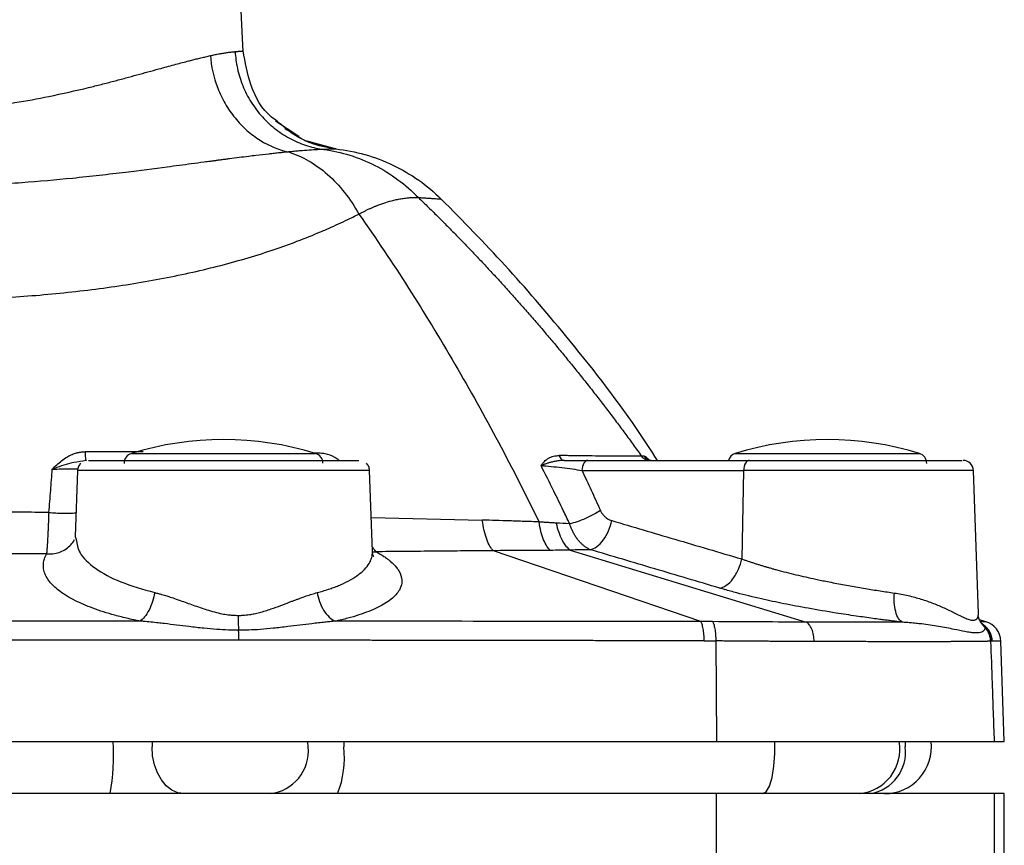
# Model space of a CAD drawing. Header units: millimetres. Extents: x 400 to 1688, y 100 to 1259.
# Tile 58 of 59: x 1569 to 1664, y 708 to 787. Entities that reach past the tile are written whole.
import ezdxf

# ---------------------------------------------------------------- set-up
doc = ezdxf.new("R2010")
doc.units = ezdxf.units.MM

msp = doc.modelspace()

# ---------------------------------------------------------------- linework, layer by layer
at = {"color": 7, "linetype": 'Continuous', "lineweight": 25}
for p, q in [((1590.773, 784.27), (1588.374, 830.053)), ((1596.11, 776.144), (1593.876, 777.637)), ((1595.106, 776.7), (1594.758, 776.893)), ((1599.739, 774.945), (1596.915, 775.698)), ((1575.689, 745.053), (1575.354, 744.991)), ((1621.496, 745.051), (1621.561, 745.061)), ((1623.877, 745.053), (1639.398, 745.053)), ((1574.84, 744.09), (1574.619, 737.751)), ((1603.179, 736.308), (1602.907, 744.09)), ((1623.304, 744.088), (1638.824, 744.088)), ((1638.824, 744.088), (1638.654, 735.589)), ((1661.388, 730.342), (1660.908, 744.088)), ((1574.619, 737.751), (1574.71, 737.446)), ((1634.712, 729.574), (1614.793, 736.381)), ((1622.175, 736.444), (1644.849, 729.525)), ((1661.388, 730.338), (1661.388, 730.342)), ((1662.085, 729.562), (1661.498, 729.729)), ((1635.043, 727.724), (1636.156, 727.717)), ((1636.156, 727.717), (1636.235, 718.053)), ((1663.874, 718.053), (1663.537, 727.71)), ((1481.512, 718.053), (1636.235, 718.053)), ((1636.235, 718.053), (1662.896, 718.053)), ((1662.896, 718.053), (1663.874, 718.053)), ((1636.235, 713.053), (1481.512, 713.053)), ((1636.235, 706.324), (1636.235, 713.053)), ((1662.896, 713.053), (1636.235, 713.053)), ((1662.896, 713.053), (1662.896, 706.203)), ((1663.874, 713.053), (1662.896, 713.053)), ((1663.874, 706.253), (1663.874, 713.053))]:
    msp.add_line(p, q, dxfattribs=at)
at = {"color": 8, "linetype": 'Continuous', "lineweight": 25}
for p, q in [((1580.029, 745.72), (1597.719, 745.72)), ((1597.965, 745.756), (1597.425, 745.76)), ((1638.029, 745.72), (1655.719, 745.72)), ((1574.114, 744.242), (1574.874, 744.232)), ((1603.065, 739.578), (1613.732, 739.315)), ((1603.188, 736.288), (1603.552, 736.283)), ((1662.085, 729.562), (1661.533, 729.556)), ((1661.657, 729.429), (1661.999, 729.013)), ((1661.983, 729.062), (1661.659, 729.436)), ((1661.695, 729.414), (1661.852, 729.277)), ((1661.713, 729.373), (1661.983, 729.062)), ((1582.022, 718.053), (1582.003, 717.553)), ((1597.007, 717.553), (1596.984, 718.053)), ((1600.416, 718.053), (1600.42, 717.553)), ((1654.345, 718.053), (1654.366, 717.553))]:
    msp.add_line(p, q, dxfattribs=at)
at = {"color": 8, "linetype": 'Continuous', "lineweight": 25, "flags": 128}
for points in [[(1581.152, 745.862), (1579.295, 745.871), (1575.598, 745.884), (1575.577, 745.884), (1575.571, 745.884), (1575.57, 745.884), (1575.569, 745.884), (1575.569, 745.884), (1575.569, 745.884), (1575.569, 745.884)], [(1660.908, 744.088), (1660.823, 744.088), (1660.401, 744.088), (1659.637, 744.088), (1658.55, 744.088), (1657.166, 744.088), (1655.522, 744.088), (1653.659, 744.088), (1651.624, 744.088), (1649.468, 744.088), (1647.247, 744.088), (1645.016, 744.088), (1642.832, 744.088), (1640.751, 744.088), (1638.824, 744.088)], [(1640.672, 713.053), (1641.004, 713.235), (1641.308, 713.768), (1641.561, 714.606), (1641.742, 715.684), (1641.836, 716.913), (1641.841, 718.053)]]:
    msp.add_lwpolyline(points, dxfattribs=at)
at = {"color": 7, "linetype": 'Continuous', "lineweight": 25, "flags": 128}
for points in [[(1639.398, 745.053), (1639.288, 745.035), (1639.183, 744.98), (1639.085, 744.892), (1638.999, 744.772), (1638.928, 744.627), (1638.874, 744.46), (1638.839, 744.278), (1638.824, 744.088)], [(1585.095, 713.053), (1584.491, 713.14), (1583.911, 713.396), (1583.377, 713.812), (1582.908, 714.371), (1582.524, 715.053), (1582.238, 715.831), (1582.062, 716.675), (1582.003, 717.553)]]:
    msp.add_lwpolyline(points, dxfattribs=at)
at = {"color": 7, "linetype": 'Continuous', "lineweight": 25}
for centre, radius, start, end in [((1588.874, 717.053), 30, 72.8528, 107.1472), ((1646.874, 717.053), 30, 72.8528, 107.1472), ((1580.324, 744.764), 1, 107.1472, 180), ((1597.424, 744.764), 1, 1.82673, 72.8528), ((1638.324, 744.764), 1, 107.1472, 163.19972), ((1655.424, 744.764), 1, 0, 72.8528), ((1659.908, 744.053), 1, 2, 90), ((1661.538, 727.639), 2, 2, 74.11214), ((1660.591, 727.623), 2.002, 1.991, 45.93968), ((1652.374, 717.553), 4.5, 270, 6.37937), ((1592.879, 717.172), 4.146, 276.48478, 5.27043), ((1591.38, 716.447), 9.106, 338.11588, 6.97424), ((1650.335, 717.06), 4.06, 279.33859, 6.98253)]:
    msp.add_arc(centre, radius, start, end, dxfattribs=at)
at = {"color": 8, "linetype": 'Continuous', "lineweight": 25}
for centre, radius, start, end in [((1556.646, 716.726), 21.655, 350.23448, 3.51303), ((1649.548, 717.336), 4.302, 275.2997, 9.59103)]:
    msp.add_arc(centre, radius, start, end, dxfattribs=at)
at = {"color": 7, "linetype": 'Continuous', "lineweight": 25}
for points, knots in [([(1587.607, 783.921), (1587.682, 783.937), (1587.835, 783.971), (1588.056, 784.016), (1588.275, 784.059), (1588.491, 784.099), (1588.703, 784.136), (1588.91, 784.169), (1589.111, 784.2), (1589.306, 784.227), (1589.493, 784.252), (1589.671, 784.273), (1589.84, 784.291), (1589.943, 784.301), (1589.994, 784.306)], [0, 0, 0, 0, 0.072362, 0.146704, 0.223033, 0.301352, 0.381666, 0.463977, 0.548291, 0.63461, 0.722937, 0.813276, 0.905629, 1, 1, 1, 1]), ([(1589.994, 784.306), (1590.035, 784.309), (1590.116, 784.317), (1590.225, 784.326), (1590.326, 784.335), (1590.416, 784.343), (1590.497, 784.35), (1590.568, 784.356), (1590.629, 784.361), (1590.679, 784.365), (1590.719, 784.369), (1590.747, 784.371), (1590.765, 784.372), (1590.767, 784.373), (1590.768, 784.373)], [0, 0, 0, 0, 0.080449, 0.161421, 0.242917, 0.324937, 0.407481, 0.49055, 0.574144, 0.658263, 0.742908, 0.828079, 0.913776, 1, 1, 1, 1]), ([(1589.994, 784.306), (1590.023, 783.773), (1590.095, 783.226), (1590.335, 782.128), (1590.503, 781.577), (1590.94, 780.495), (1591.208, 779.965), (1591.839, 778.954), (1592.202, 778.474), (1593.006, 777.589), (1593.447, 777.183), (1594.385, 776.466), (1594.882, 776.153), (1595.904, 775.629), (1596.429, 775.417), (1597.48, 775.093), (1598.007, 774.98), (1598.524, 774.912)], [0, 0, 0, 0, 0.125, 0.125, 0.25, 0.25, 0.375, 0.375, 0.5, 0.5, 0.625, 0.625, 0.75, 0.75, 0.875, 0.875, 1, 1, 1, 1]), ([(1594.04, 777.622), (1593.853, 777.752), (1592.672, 778.57), (1591.335, 780.958), (1590.953, 783.259), (1590.768, 784.373)], [0, 0, 0, 0, 0.0885769, 0.5587538, 1, 1, 1, 1]), ([(1558.874, 778.584), (1558.916, 778.583), (1559.035, 778.58), (1559.266, 778.583), (1559.6, 778.587), (1560.231, 778.598), (1561.126, 778.623), (1562.25, 778.677), (1563.903, 778.787), (1566.123, 779.007), (1569.051, 779.418), (1572.386, 780.04), (1575.119, 780.658), (1577.144, 781.162), (1578.337, 781.468), (1579.476, 781.774), (1580.572, 782.074), (1581.635, 782.362), (1582.845, 782.692), (1584.12, 783.041), (1585.141, 783.315), (1585.829, 783.491), (1586.269, 783.6), (1586.717, 783.708), (1587.17, 783.816), (1587.459, 783.885), (1587.607, 783.921)], [0, 0, 0, 0, 0.003485, 0.009822, 0.01901, 0.03105, 0.061893, 0.09295, 0.124232, 0.199622, 0.279974, 0.37723, 0.499481, 0.541236, 0.582987, 0.624734, 0.665202, 0.706958, 0.750004, 0.814697, 0.875103, 0.897023, 0.920471, 0.94545, 0.971959, 1, 1, 1, 1]), ([(1587.607, 783.921), (1587.688, 782.904), (1587.917, 781.839), (1588.512, 780.296), (1588.752, 779.791), (1589.309, 778.823), (1589.626, 778.361), (1590.325, 777.5), (1590.707, 777.101), (1591.518, 776.384), (1591.947, 776.065), (1593.274, 775.241), (1594.209, 774.872), (1595.118, 774.67)], [0, 0, 0, 0, 0.25, 0.25, 0.375, 0.375, 0.5, 0.5, 0.625, 0.625, 0.75, 0.75, 1, 1, 1, 1]), ([(1599.662, 774.953), (1598.807, 775.1), (1597.18, 775.379), (1595.774, 776.275), (1595.106, 776.7)], [0, 0, 0, 0, 0.525328, 1, 1, 1, 1]), ([(1595.118, 774.67), (1595.057, 774.664), (1594.895, 774.649), (1594.579, 774.618), (1594.146, 774.572), (1593.681, 774.52), (1592.969, 774.439), (1592.192, 774.349), (1591.228, 774.234), (1590.382, 774.128), (1589.627, 774.032), (1589.048, 773.957), (1588.657, 773.905), (1588.287, 773.857), (1587.944, 773.812), (1587.527, 773.756), (1586.814, 773.661), (1585.447, 773.477), (1582.997, 773.15), (1579.236, 772.669), (1574.562, 772.134), (1570.279, 771.755), (1566.869, 771.532), (1564.646, 771.425), (1562.877, 771.365), (1561.452, 771.329), (1560.304, 771.316), (1559.411, 771.312), (1559.053, 771.31), (1558.874, 771.309)], [0, 0, 0, 0, 0.007948, 0.021018, 0.040722, 0.062463, 0.078036, 0.124917, 0.149527, 0.180978, 0.212341, 0.224859, 0.237399, 0.250044, 0.259972, 0.269763, 0.288941, 0.325672, 0.392631, 0.500434, 0.631302, 0.750198, 0.81324, 0.875091, 0.907274, 0.937549, 0.974985, 0.987492, 1, 1, 1, 1]), ([(1598.524, 774.912), (1598.426, 774.908), (1598.23, 774.901), (1597.79, 774.877), (1597.124, 774.84), (1596.361, 774.783), (1595.75, 774.732), (1595.388, 774.698), (1595.205, 774.679), (1595.118, 774.67)], [0, 0, 0, 0, 0.125024, 0.250004, 0.500001, 0.749994, 0.874978, 0.940746, 1, 1, 1, 1]), ([(1595.118, 774.67), (1595.77, 774.468), (1596.418, 774.186), (1597.679, 773.461), (1598.29, 773.02), (1599.45, 771.995), (1599.997, 771.412), (1601.006, 770.134), (1601.468, 769.44), (1601.88, 768.708)], [0, 0, 0, 0, 0.25, 0.25, 0.5, 0.5, 0.75, 0.75, 1, 1, 1, 1]), ([(1599.677, 774.954), (1599.676, 774.954), (1599.674, 774.954), (1599.66, 774.954), (1599.638, 774.953), (1599.606, 774.952), (1599.565, 774.95), (1599.515, 774.949), (1599.455, 774.947), (1599.368, 774.944), (1599.234, 774.939), (1599.025, 774.931), (1598.777, 774.923), (1598.596, 774.915), (1598.524, 774.912)], [0, 0, 0, 0, 0.061947, 0.124041, 0.186289, 0.248695, 0.311262, 0.373996, 0.436908, 0.500009, 0.614894, 0.750016, 0.901435, 1, 1, 1, 1]), ([(1598.524, 774.912), (1599.356, 774.798), (1600.19, 774.613), (1601.828, 774.1), (1602.634, 773.772), (1604.184, 772.983), (1604.928, 772.523), (1606.33, 771.489), (1606.987, 770.916), (1607.59, 770.301)], [0, 0, 0, 0, 0.25, 0.25, 0.5, 0.5, 0.75, 0.75, 1, 1, 1, 1]), ([(1599.677, 774.954), (1600.605, 774.854), (1601.537, 774.675), (1603.372, 774.158), (1604.274, 773.82), (1606.008, 772.997), (1606.839, 772.511), (1608.399, 771.415), (1609.127, 770.805), (1609.79, 770.15)], [0, 0, 0, 0, 0.25, 0.25, 0.5, 0.5, 0.75, 0.75, 1, 1, 1, 1]), ([(1601.88, 768.708), (1601.975, 768.759), (1602.164, 768.859), (1602.441, 768.999), (1602.714, 769.132), (1602.982, 769.256), (1603.246, 769.373), (1603.678, 769.552), (1604.272, 769.77), (1604.924, 769.962), (1605.473, 770.094), (1605.923, 770.181), (1606.362, 770.246), (1606.787, 770.288), (1607.2, 770.308), (1607.46, 770.303), (1607.59, 770.301)], [0, 0, 0, 0, 0.042249, 0.084257, 0.126056, 0.16768, 0.209159, 0.250527, 0.373619, 0.500022, 0.581856, 0.663992, 0.746645, 0.830037, 0.914406, 1, 1, 1, 1]), ([(1607.59, 770.301), (1607.918, 769.982), (1608.574, 769.345), (1609.548, 768.381), (1610.515, 767.41), (1611.475, 766.431), (1612.428, 765.446), (1613.372, 764.453), (1614.31, 763.454), (1615.24, 762.448), (1616.162, 761.435), (1617.076, 760.415), (1617.982, 759.389), (1618.881, 758.356), (1619.772, 757.316), (1620.654, 756.27), (1621.529, 755.218), (1622.395, 754.159), (1623.253, 753.093), (1624.103, 752.022), (1624.945, 750.944), (1625.778, 749.86), (1626.603, 748.77), (1627.419, 747.674), (1628.227, 746.572), (1628.758, 745.832), (1629.024, 745.463)], [0, 0, 0, 0, 0.041745, 0.083484, 0.125217, 0.166943, 0.208664, 0.250378, 0.292086, 0.333787, 0.375482, 0.417171, 0.458853, 0.500527, 0.542195, 0.583855, 0.625508, 0.667152, 0.708789, 0.750417, 0.792037, 0.833648, 0.875249, 0.916842, 0.958426, 1, 1, 1, 1]), ([(1607.59, 770.301), (1607.661, 770.296), (1607.802, 770.286), (1608.001, 770.273), (1608.191, 770.26), (1608.37, 770.247), (1608.54, 770.236), (1608.7, 770.225), (1608.849, 770.214), (1608.988, 770.205), (1609.116, 770.196), (1609.286, 770.184), (1609.482, 770.171), (1609.632, 770.16), (1609.717, 770.154), (1609.762, 770.152), (1609.784, 770.152), (1609.789, 770.15), (1609.79, 770.15)], [0, 0, 0, 0, 0.049587, 0.099273, 0.149055, 0.19893, 0.248895, 0.298949, 0.349087, 0.39931, 0.449617, 0.500007, 0.618191, 0.750002, 0.81669, 0.874997, 0.955976, 1, 1, 1, 1]), ([(1630.566, 745.053), (1629.901, 746.076), (1627.186, 750.247), (1622.27, 756.482), (1616.001, 763.834), (1611.861, 768.044), (1609.79, 770.15)], [0, 0, 0, 0, 0.112138, 0.457386, 0.728684, 1, 1, 1, 1]), ([(1558.874, 760.419), (1559.148, 760.421), (1559.662, 760.424), (1560.382, 760.43), (1561.003, 760.436), (1561.523, 760.442), (1562.344, 760.456), (1563.517, 760.488), (1565.582, 760.562), (1568.163, 760.696), (1572.279, 761.001), (1577.318, 761.549), (1583.173, 762.496), (1588.715, 763.74), (1592.938, 764.999), (1596.046, 766.122), (1597.846, 766.845), (1599.217, 767.439), (1600.151, 767.869), (1600.929, 768.242), (1601.496, 768.521), (1601.78, 768.66), (1601.88, 768.708)], [0, 0, 0, 0, 0.0165355, 0.0310521, 0.0435516, 0.0540348, 0.0625022, 0.0931627, 0.1250063, 0.1876909, 0.2500038, 0.3767816, 0.5000009, 0.6244629, 0.749968, 0.8086721, 0.8749771, 0.9068428, 0.9374866, 0.9677814, 0.9886497, 1, 1, 1, 1]), ([(1601.88, 768.708), (1603.517, 766.383), (1605.101, 764.012), (1608.172, 759.199), (1609.66, 756.758), (1612.543, 751.817), (1613.937, 749.317), (1616.63, 744.268), (1617.929, 741.719), (1619.177, 739.146)], [0, 0, 0, 0, 0.25, 0.25, 0.5, 0.5, 0.75, 0.75, 1, 1, 1, 1]), ([(1572.427, 744.211), (1572.568, 744.35), (1572.854, 744.632), (1573.314, 745.031), (1573.774, 745.351), (1574.229, 745.591), (1574.61, 745.736), (1574.91, 745.815), (1575.1, 745.85), (1575.229, 745.862), (1575.345, 745.872), (1575.458, 745.879), (1575.533, 745.882), (1575.569, 745.884)], [0, 0, 0, 0, 0.163137, 0.329364, 0.500085, 0.621964, 0.749978, 0.833422, 0.875047, 0.907624, 0.939291, 0.970075, 1, 1, 1, 1]), ([(1575.569, 745.884), (1575.572, 745.778), (1575.576, 745.669), (1575.59, 745.463), (1575.599, 745.367), (1575.622, 745.21), (1575.635, 745.149), (1575.662, 745.071), (1575.676, 745.053), (1575.689, 745.053)], [0, 0, 0, 0, 0.25, 0.25, 0.5, 0.5, 0.75, 0.75, 1, 1, 1, 1]), ([(1619.374, 744.552), (1619.437, 744.638), (1619.54, 744.779), (1619.703, 744.969), (1619.881, 745.125), (1620.092, 745.264), (1620.33, 745.378), (1620.568, 745.458), (1620.793, 745.496), (1620.974, 745.511), (1621.074, 745.514), (1621.117, 745.515)], [0, 0, 0, 0, 0.153074, 0.249895, 0.36324, 0.500076, 0.621221, 0.750212, 0.863797, 0.941, 1, 1, 1, 1]), ([(1629.024, 745.463), (1628.999, 745.464), (1628.941, 745.467), (1628.843, 745.467), (1628.731, 745.464), (1628.616, 745.456), (1628.473, 745.452), (1628.279, 745.453), (1627.895, 745.455), (1627.27, 745.456), (1626.017, 745.461), (1624.651, 745.473), (1623.4, 745.487), (1622.938, 745.491), (1622.635, 745.494), (1622.297, 745.503), (1621.93, 745.508), (1621.5, 745.513), (1621.245, 745.514), (1621.117, 745.515)], [0, 0, 0, 0, 0.027211, 0.062517, 0.09383, 0.125034, 0.155829, 0.197499, 0.25007, 0.377586, 0.500138, 0.749937, 0.81245, 0.850122, 0.874967, 0.892536, 0.937483, 0.968748, 1, 1, 1, 1]), ([(1621.117, 745.515), (1621.17, 745.38), (1621.248, 745.258), (1621.433, 745.094), (1621.538, 745.053), (1621.637, 745.053)], [0, 0, 0, 0, 0.5, 0.5, 1, 1, 1, 1]), ([(1629.024, 745.463), (1629.112, 745.341), (1629.234, 745.233), (1629.516, 745.089), (1629.674, 745.053), (1629.823, 745.053)], [0, 0, 0, 0, 0.5, 0.5, 1, 1, 1, 1]), ([(1629.265, 745.467), (1629.353, 745.344), (1629.475, 745.236), (1629.758, 745.09), (1629.916, 745.053), (1630.066, 745.053)], [0, 0, 0, 0, 0.5, 0.5, 1, 1, 1, 1]), ([(1575.148, 744.776), (1575.063, 744.676), (1574.893, 744.477), (1574.858, 744.218), (1574.84, 744.088)], [0, 0, 0, 0, 0.5000009, 1, 1, 1, 1]), ([(1575.909, 745.053), (1575.935, 745.053), (1575.992, 745.053), (1577.109, 745.053), (1578.992, 745.053), (1581.559, 745.053), (1584.605, 745.053), (1587.937, 745.053), (1591.331, 745.053), (1594.561, 745.053), (1597.416, 745.053), (1599.687, 745.053), (1601.3, 745.053), (1601.67, 745.053), (1601.855, 745.053)], [0, 0, 0, 0, 0.067789, 0.152535, 0.237282, 0.322028, 0.406775, 0.491521, 0.576268, 0.661014, 0.745761, 0.830507, 0.915254, 1, 1, 1, 1]), ([(1602.908, 744.088), (1602.89, 744.218), (1602.854, 744.477), (1602.684, 744.676), (1602.6, 744.776)], [0, 0, 0, 0, 0.499999, 1, 1, 1, 1]), ([(1621.637, 745.053), (1621.578, 745.052), (1621.458, 745.051), (1621.275, 745.039), (1621.087, 745.02), (1620.893, 744.992), (1620.696, 744.956), (1620.466, 744.906), (1620.204, 744.838), (1619.918, 744.75), (1619.637, 744.654), (1619.462, 744.586), (1619.374, 744.552)], [0, 0, 0, 0, 0.070658, 0.144872, 0.222389, 0.302953, 0.386277, 0.472051, 0.600907, 0.732083, 0.865177, 1, 1, 1, 1]), ([(1622.124, 738.965), (1621.92, 739.392), (1621.415, 740.445), (1620.505, 742.311), (1619.784, 743.74), (1619.374, 744.552)], [0, 0, 0, 0, 0.227746, 0.561116, 1, 1, 1, 1]), ([(1619.374, 744.552), (1619.668, 744.533), (1619.996, 744.507), (1620.673, 744.442), (1621.023, 744.404), (1622.057, 744.279), (1622.726, 744.184), (1623.304, 744.088)], [0, 0, 0, 0, 0.25, 0.25, 0.5, 0.5, 1, 1, 1, 1]), ([(1621.637, 745.053), (1621.709, 745.053), (1621.854, 745.053), (1622.069, 745.053), (1622.281, 745.053), (1622.491, 745.053), (1622.697, 745.053), (1622.901, 745.053), (1623.102, 745.053), (1623.3, 745.053), (1623.496, 745.053), (1623.689, 745.053), (1623.814, 745.053), (1623.877, 745.053)], [0, 0, 0, 0, 0.0904541, 0.1804901, 0.2702775, 0.3599874, 0.4497911, 0.5398596, 0.6303623, 0.721466, 0.8133346, 0.9061276, 1, 1, 1, 1]), ([(1623.877, 745.053), (1623.73, 745.053), (1623.584, 744.95), (1623.373, 744.595), (1623.309, 744.344), (1623.304, 744.088)], [0, 0, 0, 0, 0.5, 0.5, 1, 1, 1, 1]), ([(1639.398, 745.053), (1640.251, 745.053), (1641.957, 745.053), (1644.878, 745.053), (1647.876, 745.053), (1650.828, 745.053), (1653.572, 745.053), (1655.965, 745.053), (1657.891, 745.053), (1659.208, 745.053), (1659.881, 745.053), (1659.838, 745.053), (1659.823, 745.053)], [0, 0, 0, 0, 0.1049994, 0.2099989, 0.3149983, 0.4199977, 0.5249971, 0.6299966, 0.734996, 0.8399954, 0.9449948, 1, 1, 1, 1]), ([(1572.104, 740.056), (1572.159, 740.764), (1572.267, 742.149), (1572.374, 743.534), (1572.427, 744.211)], [0, 0, 0, 0, 0.511216, 1, 1, 1, 1]), ([(1572.427, 744.211), (1572.717, 744.221), (1573.011, 744.229), (1573.582, 744.24), (1573.858, 744.242), (1574.114, 744.242)], [0, 0, 0, 0, 0.5, 0.5, 1, 1, 1, 1]), ([(1602.908, 744.088), (1602.908, 744.088), (1602.542, 744.088), (1601.136, 744.088), (1600.096, 744.088), (1597.498, 744.088), (1595.941, 744.088), (1592.547, 744.088), (1590.711, 744.088), (1587.037, 744.088), (1585.201, 744.088), (1581.806, 744.088), (1580.249, 744.088), (1577.652, 744.088), (1576.611, 744.088), (1575.205, 744.088), (1574.84, 744.088), (1574.84, 744.088)], [0, 0, 0, 0, 0.125, 0.125, 0.25, 0.25, 0.375, 0.375, 0.5, 0.5, 0.625, 0.625, 0.75, 0.75, 0.875, 0.875, 1, 1, 1, 1]), ([(1623.304, 744.088), (1623.453, 743.773), (1623.751, 743.141), (1624.193, 742.187), (1624.634, 741.225), (1624.925, 740.579), (1625.071, 740.255)], [0, 0, 0, 0, 0.248077, 0.49743, 0.748069, 1, 1, 1, 1]), ([(1572.104, 740.056), (1571.655, 740.059), (1570.757, 740.065), (1569.414, 740.073), (1568.076, 740.081), (1566.743, 740.087), (1565.417, 740.092), (1564.097, 740.096), (1562.782, 740.1), (1561.474, 740.102), (1560.172, 740.103), (1559.306, 740.104), (1558.874, 740.104)], [0, 0, 0, 0, 0.102156, 0.203836, 0.305039, 0.405764, 0.506008, 0.605772, 0.705054, 0.803853, 0.902168, 1, 1, 1, 1]), ([(1571.9, 736.086), (1571.903, 736.11), (1571.908, 736.161), (1571.917, 736.255), (1571.927, 736.372), (1571.939, 736.516), (1571.96, 736.795), (1571.986, 737.157), (1572.011, 737.625), (1572.033, 738.018), (1572.054, 738.454), (1572.071, 738.881), (1572.084, 739.293), (1572.095, 739.682), (1572.101, 739.935), (1572.104, 740.056)], [0, 0, 0, 0, 0.039935, 0.084952, 0.135018, 0.190092, 0.250156, 0.422541, 0.500202, 0.599702, 0.692679, 0.779168, 0.859214, 0.93285, 1, 1, 1, 1]), ([(1625.071, 740.255), (1624.877, 740.121), (1624.654, 739.983), (1624.168, 739.716), (1623.906, 739.586), (1623.373, 739.353), (1623.103, 739.25), (1622.588, 739.079), (1622.344, 739.013), (1622.124, 738.965)], [0, 0, 0, 0, 0.25, 0.25, 0.5, 0.5, 0.75, 0.75, 1, 1, 1, 1]), ([(1625.071, 740.255), (1625.09, 740.215), (1625.129, 740.134), (1625.195, 740.021), (1625.268, 739.913), (1625.348, 739.811), (1625.435, 739.715), (1625.558, 739.597), (1625.725, 739.469), (1625.941, 739.346), (1626.095, 739.294), (1626.173, 739.268)], [0, 0, 0, 0, 0.0815171, 0.1627884, 0.2442474, 0.3263246, 0.409441, 0.4940019, 0.660947, 0.8286666, 1, 1, 1, 1]), ([(1619.177, 739.146), (1618.699, 739.163), (1617.761, 739.195), (1616.375, 739.24), (1615.038, 739.28), (1614.162, 739.304), (1613.732, 739.315)], [0, 0, 0, 0, 0.264085, 0.51879, 0.764101, 1, 1, 1, 1]), ([(1614.793, 736.381), (1614.68, 736.482), (1614.568, 736.625), (1614.353, 736.994), (1614.25, 737.219), (1614.064, 737.735), (1613.981, 738.026), (1613.838, 738.648), (1613.779, 738.979), (1613.732, 739.315)], [0, 0, 0, 0, 0.25, 0.25, 0.5, 0.5, 0.75, 0.75, 1, 1, 1, 1]), ([(1620.275, 736.415), (1620.159, 736.51), (1620.045, 736.643), (1619.825, 736.983), (1619.72, 737.19), (1619.528, 737.667), (1619.441, 737.937), (1619.291, 738.517), (1619.228, 738.828), (1619.177, 739.146)], [0, 0, 0, 0, 0.25, 0.25, 0.5, 0.5, 0.75, 0.75, 1, 1, 1, 1]), ([(1620.822, 739.033), (1620.687, 739.041), (1620.418, 739.056), (1620.009, 739.083), (1619.595, 739.112), (1619.317, 739.135), (1619.177, 739.146)], [0, 0, 0, 0, 0.248177, 0.497556, 0.748158, 1, 1, 1, 1]), ([(1620.822, 739.033), (1620.89, 738.73), (1620.973, 738.436), (1621.164, 737.888), (1621.273, 737.633), (1621.508, 737.182), (1621.636, 736.986), (1621.9, 736.663), (1622.038, 736.536), (1622.175, 736.444)], [0, 0, 0, 0, 0.25, 0.25, 0.5, 0.5, 0.75, 0.75, 1, 1, 1, 1]), ([(1624.111, 736.479), (1624.064, 736.5), (1623.97, 736.541), (1623.834, 736.615), (1623.706, 736.693), (1623.585, 736.776), (1623.471, 736.864), (1623.33, 736.982), (1623.152, 737.152), (1622.939, 737.395), (1622.731, 737.681), (1622.543, 737.992), (1622.38, 738.312), (1622.241, 738.635), (1622.162, 738.857), (1622.124, 738.965)], [0, 0, 0, 0, 0.056647, 0.111223, 0.163717, 0.214122, 0.262428, 0.308629, 0.397059, 0.500046, 0.609953, 0.714926, 0.814958, 0.910041, 1, 1, 1, 1]), ([(1624.111, 736.479), (1624.305, 736.519), (1624.518, 736.614), (1624.946, 736.926), (1625.161, 737.144), (1625.551, 737.671), (1625.725, 737.979), (1626.002, 738.621), (1626.105, 738.953), (1626.173, 739.268)], [0, 0, 0, 0, 0.25, 0.25, 0.5, 0.5, 0.75, 0.75, 1, 1, 1, 1]), ([(1626.173, 739.268), (1628.186, 738.675), (1632.347, 737.45), (1636.507, 736.223), (1638.654, 735.589)], [0, 0, 0, 0, 0.483873, 1, 1, 1, 1]), ([(1571.9, 736.086), (1571.596, 736.085), (1570.513, 736.082), (1568.989, 736.077), (1567.123, 736.073), (1565.318, 736.069), (1563.228, 736.066), (1561.055, 736.065), (1559.602, 736.064), (1558.874, 736.064)], [0, 0, 0, 0, 0.07012, 0.249999, 0.351273, 0.5, 0.665753, 0.832421, 1, 1, 1, 1]), ([(1580.821, 729.623), (1580.691, 729.65), (1580.319, 729.727), (1579.499, 729.904), (1578.454, 730.167), (1577.326, 730.504), (1576.012, 730.957), (1574.53, 731.596), (1573.162, 732.422), (1572.169, 733.325), (1571.699, 734.106), (1571.549, 734.771), (1571.568, 735.262), (1571.686, 735.669), (1571.812, 735.934), (1571.882, 736.053), (1571.9, 736.086)], [0, 0, 0, 0, 0.0195161, 0.0558001, 0.1248932, 0.1868433, 0.2500677, 0.3687909, 0.500493, 0.6199905, 0.7502148, 0.8192045, 0.88998, 0.9498095, 0.9864842, 1, 1, 1, 1]), ([(1597.877, 732.361), (1597.968, 732.385), (1598.151, 732.434), (1598.419, 732.511), (1598.683, 732.591), (1598.944, 732.674), (1599.199, 732.76), (1599.45, 732.849), (1599.695, 732.942), (1599.935, 733.038), (1600.42, 733.243), (1601.109, 733.583), (1601.863, 734.07), (1602.467, 734.6), (1602.819, 735.054), (1603.017, 735.438), (1603.117, 735.721), (1603.167, 735.977), (1603.182, 736.17), (1603.18, 736.272), (1603.179, 736.308)], [0, 0, 0, 0, 0.0267138, 0.0536699, 0.0808693, 0.108313, 0.136002, 0.1639372, 0.1921195, 0.2205498, 0.2492289, 0.3705343, 0.4989827, 0.6188609, 0.7492957, 0.8099137, 0.8746236, 0.9352959, 0.9770808, 1, 1, 1, 1]), ([(1603.552, 736.283), (1603.799, 736.135), (1604.175, 735.909), (1604.609, 735.608), (1605.059, 735.249), (1605.433, 734.866), (1605.857, 734.256), (1606.062, 733.645), (1605.972, 733.029), (1605.686, 732.409), (1605.06, 731.715), (1603.745, 730.905), (1602.246, 730.309), (1600.997, 729.941), (1600.333, 729.773), (1599.933, 729.682), (1599.734, 729.636), (1599.627, 729.611)], [0, 0, 0, 0, 0.062495, 0.095122, 0.124953, 0.209401, 0.249932, 0.370147, 0.453634, 0.500365, 0.627083, 0.750273, 0.875003, 0.937489, 0.968794, 0.983275, 1, 1, 1, 1]), ([(1603.304, 735.799), (1603.305, 735.798), (1603.311, 735.791), (1603.287, 735.829), (1603.211, 736.008), (1603.191, 736.208), (1603.178, 736.336)], [0, 0, 0, 0, 0.069234, 0.332522, 0.572686, 1, 1, 1, 1]), ([(1614.793, 736.381), (1614.401, 736.378), (1613.471, 736.371), (1611.609, 736.353), (1609.201, 736.331), (1606.78, 736.311), (1604.895, 736.296), (1603.951, 736.287), (1603.552, 736.283)], [0, 0, 0, 0, 0.105488, 0.2500008, 0.4999997, 0.7499985, 0.894181, 1, 1, 1, 1]), ([(1620.275, 736.415), (1619.972, 736.414), (1619.365, 736.412), (1618.455, 736.407), (1617.392, 736.4), (1616.17, 736.393), (1615.252, 736.385), (1614.793, 736.381)], [0, 0, 0, 0, 0.166676, 0.333343, 0.499999, 0.749991, 1, 1, 1, 1]), ([(1636.532, 732.79), (1634.461, 733.405), (1630.318, 734.635), (1626.18, 735.864), (1624.111, 736.479)], [0, 0, 0, 0, 0.499965, 1, 1, 1, 1]), ([(1636.532, 732.79), (1636.728, 732.821), (1636.945, 732.907), (1637.386, 733.21), (1637.608, 733.427), (1638.012, 733.96), (1638.192, 734.274), (1638.478, 734.93), (1638.584, 735.269), (1638.654, 735.589)], [0, 0, 0, 0, 0.25, 0.25, 0.5, 0.5, 0.75, 0.75, 1, 1, 1, 1]), ([(1638.654, 735.589), (1638.752, 735.555), (1638.947, 735.486), (1639.245, 735.384), (1639.545, 735.284), (1639.848, 735.185), (1640.153, 735.089), (1640.459, 734.994), (1640.767, 734.902), (1641.077, 734.811), (1641.387, 734.722), (1641.699, 734.634), (1642.506, 734.413), (1643.844, 734.074), (1645.302, 733.745), (1646.313, 733.532), (1646.932, 733.406), (1647.609, 733.273), (1648.345, 733.134), (1649.078, 733.001), (1649.807, 732.873), (1650.529, 732.751), (1651.243, 732.635), (1651.947, 732.524), (1652.64, 732.418), (1653.09, 732.352), (1653.314, 732.32)], [0, 0, 0, 0, 0.02366, 0.047135, 0.070425, 0.09353, 0.11645, 0.139184, 0.161734, 0.184099, 0.206279, 0.228274, 0.250084, 0.375742, 0.499898, 0.536101, 0.572313, 0.619748, 0.667199, 0.714669, 0.76216, 0.809674, 0.857212, 0.904778, 0.952373, 1, 1, 1, 1]), ([(1582.26, 732.364), (1582.213, 732.09), (1582.145, 731.8), (1581.963, 731.226), (1581.85, 730.942), (1581.588, 730.43), (1581.44, 730.202), (1581.132, 729.84), (1580.973, 729.706), (1580.821, 729.623)], [0, 0, 0, 0, 0.25, 0.25, 0.5, 0.5, 0.75, 0.75, 1, 1, 1, 1]), ([(1582.26, 732.364), (1582.377, 732.333), (1582.599, 732.275), (1582.913, 732.189), (1583.25, 732.095), (1583.66, 731.967), (1584.216, 731.781), (1585.041, 731.486), (1585.926, 731.167), (1586.784, 730.869), (1587.478, 730.645), (1588.164, 730.449), (1588.741, 730.318), (1589.146, 730.25), (1589.454, 730.213), (1589.829, 730.186), (1590.117, 730.172), (1590.278, 730.165)], [0, 0, 0, 0, 0.047353, 0.089019, 0.125, 0.180255, 0.250006, 0.341924, 0.499947, 0.586484, 0.662905, 0.755764, 0.83577, 0.868801, 0.89905, 0.94365, 1, 1, 1, 1]), ([(1590.278, 730.165), (1590.361, 730.168), (1590.514, 730.174), (1590.883, 730.193), (1591.321, 730.232), (1591.85, 730.33), (1592.548, 730.495), (1593.402, 730.764), (1594.35, 731.109), (1595.029, 731.366), (1595.545, 731.566), (1595.899, 731.702), (1596.335, 731.866), (1596.813, 732.035), (1597.357, 732.212), (1597.705, 732.312), (1597.877, 732.361)], [0, 0, 0, 0, 0.02869, 0.05328, 0.129266, 0.182622, 0.242713, 0.384431, 0.504584, 0.614288, 0.658241, 0.717105, 0.761944, 0.842832, 0.922157, 1, 1, 1, 1]), ([(1597.877, 732.361), (1597.919, 732.085), (1597.989, 731.793), (1598.192, 731.215), (1598.325, 730.93), (1598.642, 730.415), (1598.827, 730.187), (1599.219, 729.825), (1599.426, 729.693), (1599.627, 729.611)], [0, 0, 0, 0, 0.25, 0.25, 0.5, 0.5, 0.75, 0.75, 1, 1, 1, 1]), ([(1654.082, 729.513), (1653.901, 729.536), (1653.493, 729.588), (1652.929, 729.658), (1652.387, 729.727), (1651.854, 729.795), (1650.95, 729.917), (1649.551, 730.115), (1647.471, 730.431), (1645.123, 730.825), (1642.721, 731.28), (1640.413, 731.772), (1638.521, 732.232), (1637.305, 732.566), (1636.766, 732.722), (1636.61, 732.767), (1636.532, 732.79)], [0, 0, 0, 0, 0.031796, 0.071524, 0.098319, 0.125055, 0.162621, 0.250142, 0.355729, 0.500153, 0.628583, 0.750064, 0.892797, 0.968676, 0.984363, 1, 1, 1, 1]), ([(1654.082, 729.513), (1653.954, 729.58), (1653.828, 729.7), (1653.607, 730.045), (1653.512, 730.271), (1653.371, 730.797), (1653.326, 731.095), (1653.285, 731.708), (1653.29, 732.022), (1653.314, 732.32)], [0, 0, 0, 0, 0.25, 0.25, 0.5, 0.5, 0.75, 0.75, 1, 1, 1, 1]), ([(1661.367, 730.144), (1661.374, 730.167), (1661.392, 730.226), (1661.385, 730.298), (1661.381, 730.342)], [0, 0, 0, 0, 0.390157, 1, 1, 1, 1]), ([(1580.821, 729.623), (1580.218, 729.623), (1579.01, 729.623), (1577.194, 729.624), (1575.37, 729.624), (1573.538, 729.625), (1571.699, 729.625), (1569.558, 729.626), (1567.113, 729.626), (1564.368, 729.627), (1562.004, 729.628), (1560.174, 729.628), (1559.259, 729.629), (1558.874, 729.629)], [0, 0, 0, 0, 0.0825163, 0.1653561, 0.2485219, 0.3320164, 0.4158426, 0.5000031, 0.6245551, 0.7499997, 0.874999, 0.9473999, 1, 1, 1, 1]), ([(1590.319, 728.739), (1589.995, 728.744), (1589.297, 728.754), (1588.184, 728.815), (1586.919, 728.935), (1585.237, 729.129), (1583.779, 729.313), (1582.559, 729.454), (1581.893, 729.526), (1581.297, 729.584), (1580.942, 729.613), (1580.821, 729.623)], [0, 0, 0, 0, 0.101803, 0.219759, 0.349417, 0.500009, 0.749999, 0.810253, 0.88672, 0.961562, 1, 1, 1, 1]), ([(1590.278, 730.165), (1590.279, 729.929), (1590.283, 729.685), (1590.296, 729.201), (1590.306, 728.962), (1590.319, 728.739)], [0, 0, 0, 0, 0.5, 0.5, 1, 1, 1, 1]), ([(1599.627, 729.611), (1599.449, 729.596), (1599.113, 729.568), (1598.569, 729.513), (1597.992, 729.449), (1596.812, 729.311), (1595.366, 729.126), (1593.711, 728.932), (1592.457, 728.812), (1591.344, 728.755), (1590.644, 728.744), (1590.319, 728.739)], [0, 0, 0, 0, 0.059489, 0.112261, 0.18087, 0.250007, 0.499998, 0.649903, 0.780324, 0.898218, 1, 1, 1, 1]), ([(1635.043, 727.724), (1635.042, 727.919), (1635.034, 728.123), (1635.002, 728.519), (1634.978, 728.711), (1634.917, 729.052), (1634.88, 729.2), (1634.799, 729.433), (1634.755, 729.519), (1634.712, 729.574)], [0, 0, 0, 0, 0.25, 0.25, 0.5, 0.5, 0.75, 0.75, 1, 1, 1, 1]), ([(1635.833, 729.57), (1635.876, 729.516), (1635.92, 729.432), (1636.001, 729.2), (1636.037, 729.052), (1636.097, 728.711), (1636.12, 728.518), (1636.149, 728.119), (1636.156, 727.914), (1636.156, 727.717)], [0, 0, 0, 0, 0.25, 0.25, 0.5, 0.5, 0.75, 0.75, 1, 1, 1, 1]), ([(1645.607, 727.658), (1645.604, 727.857), (1645.586, 728.066), (1645.512, 728.472), (1645.457, 728.668), (1645.317, 729.014), (1645.231, 729.163), (1645.047, 729.394), (1644.947, 729.475), (1644.849, 729.525)], [0, 0, 0, 0, 0.25, 0.25, 0.5, 0.5, 0.75, 0.75, 1, 1, 1, 1]), ([(1654.082, 729.513), (1653.954, 729.513), (1653.631, 729.514), (1652.974, 729.512), (1652.072, 729.513), (1650.983, 729.514), (1649.842, 729.515), (1648.662, 729.517), (1647.653, 729.519), (1646.851, 729.521), (1646.365, 729.521), (1645.913, 729.523), (1645.444, 729.525), (1645.066, 729.525), (1644.849, 729.525)], [0, 0, 0, 0, 0.0495319, 0.1250032, 0.249992, 0.3762558, 0.4999914, 0.6264054, 0.7499975, 0.8075748, 0.8651498, 0.892483, 0.9382979, 1, 1, 1, 1]), ([(1661.999, 729.013), (1662.002, 728.995), (1662.01, 728.956), (1662.007, 728.886), (1661.987, 728.812), (1661.929, 728.717), (1661.814, 728.621), (1661.606, 728.528), (1661.335, 728.477), (1660.992, 728.479), (1660.584, 728.522), (1659.974, 728.632), (1659.011, 728.839), (1657.856, 729.062), (1656.763, 729.235), (1656.039, 729.331), (1655.388, 729.405), (1654.881, 729.454), (1654.44, 729.49), (1654.19, 729.506), (1654.082, 729.513)], [0, 0, 0, 0, 0.026436, 0.056041, 0.093842, 0.124971, 0.191063, 0.250016, 0.314005, 0.375059, 0.434265, 0.500122, 0.613615, 0.750043, 0.81239, 0.875023, 0.912012, 0.950927, 0.978799, 1, 1, 1, 1]), ([(1661.657, 729.428), (1661.605, 729.516), (1661.502, 729.69), (1661.409, 729.957), (1661.363, 730.089)], [0, 0, 0, 0, 0.505868, 1, 1, 1, 1]), ([(1661.852, 729.277), (1661.867, 729.259), (1661.896, 729.223), (1661.932, 729.169), (1661.962, 729.115), (1661.976, 729.079), (1661.983, 729.062)], [0, 0, 0, 0, 0.250443, 0.500588, 0.750437, 1, 1, 1, 1]), ([(1662.721, 727.695), (1662.711, 727.996), (1662.628, 728.312), (1662.322, 728.869), (1662.1, 729.108), (1661.852, 729.277)], [0, 0, 0, 0, 0.5, 0.5, 1, 1, 1, 1]), ([(1590.333, 727.789), (1590.334, 727.835), (1590.337, 727.933), (1590.338, 728.083), (1590.337, 728.241), (1590.334, 728.405), (1590.328, 728.574), (1590.322, 728.683), (1590.319, 728.739)], [0, 0, 0, 0, 0.141104, 0.292823, 0.454441, 0.625795, 0.807332, 1, 1, 1, 1]), ([(1662.56, 727.691), (1662.56, 727.697), (1662.559, 727.72), (1662.556, 727.772), (1662.549, 727.858), (1662.531, 727.98), (1662.497, 728.137), (1662.438, 728.327), (1662.342, 728.546), (1662.2, 728.786), (1662.069, 728.934), (1661.999, 729.013)], [0, 0, 0, 0, 0.011999, 0.047132, 0.105938, 0.189238, 0.298026, 0.433254, 0.595578, 0.78492, 1, 1, 1, 1]), ([(1590.333, 727.789), (1590.159, 727.789), (1589.502, 727.789), (1588.191, 727.79), (1585.747, 727.793), (1582.544, 727.795), (1578.616, 727.798), (1574.947, 727.8), (1571.469, 727.802), (1568.322, 727.803), (1565.173, 727.803), (1562.023, 727.804), (1559.924, 727.804), (1558.874, 727.804)], [0, 0, 0, 0, 0.016645, 0.062854, 0.12533, 0.250283, 0.368716, 0.500188, 0.60015, 0.700112, 0.800074, 0.900037, 1, 1, 1, 1]), ([(1635.043, 727.724), (1634.43, 727.725), (1633.208, 727.728), (1631.377, 727.731), (1629.555, 727.734), (1627.742, 727.738), (1625.939, 727.741), (1624.144, 727.744), (1622.359, 727.747), (1620.584, 727.75), (1618.818, 727.753), (1617.062, 727.756), (1615.315, 727.758), (1613.579, 727.761), (1611.852, 727.764), (1610.135, 727.766), (1608.428, 727.768), (1606.732, 727.771), (1605.045, 727.773), (1603.369, 727.775), (1601.703, 727.777), (1600.048, 727.779), (1598.403, 727.781), (1596.768, 727.782), (1595.144, 727.784), (1593.531, 727.786), (1591.929, 727.787), (1590.864, 727.788), (1590.333, 727.789)], [0, 0, 0, 0, 0.041666, 0.083075, 0.124228, 0.165125, 0.205765, 0.246149, 0.286276, 0.326148, 0.365763, 0.405121, 0.444224, 0.48307, 0.52166, 0.559993, 0.59807, 0.635891, 0.673455, 0.710763, 0.747815, 0.78461, 0.821149, 0.857432, 0.893459, 0.929229, 0.964743, 1, 1, 1, 1]), ([(1645.607, 727.658), (1645.431, 727.659), (1645.079, 727.66), (1644.546, 727.662), (1644.014, 727.665), (1643.481, 727.667), (1642.949, 727.67), (1642.417, 727.673), (1641.886, 727.676), (1641.355, 727.679), (1640.826, 727.682), (1640.299, 727.686), (1639.773, 727.689), (1639.249, 727.693), (1638.727, 727.696), (1638.208, 727.7), (1637.691, 727.704), (1637.177, 727.709), (1636.666, 727.713), (1636.325, 727.716), (1636.156, 727.717)], [0, 0, 0, 0, 0.05996, 0.119401, 0.178325, 0.23673, 0.294617, 0.351986, 0.408837, 0.46517, 0.520984, 0.576281, 0.631059, 0.685319, 0.739061, 0.792285, 0.844991, 0.897179, 0.948849, 1, 1, 1, 1]), ([(1662.56, 727.691), (1662.545, 727.69), (1662.515, 727.689), (1662.457, 727.686), (1662.39, 727.684), (1662.313, 727.681), (1662.226, 727.679), (1662.13, 727.677), (1662.025, 727.675), (1661.912, 727.672), (1661.79, 727.67), (1661.66, 727.668), (1661.522, 727.667), (1661.377, 727.665), (1661.224, 727.663), (1661.063, 727.661), (1660.896, 727.66), (1660.722, 727.658), (1660.542, 727.657), (1660.355, 727.655), (1660.163, 727.654), (1659.964, 727.653), (1659.761, 727.652), (1659.552, 727.651), (1659.337, 727.649), (1659.118, 727.648), (1658.895, 727.648), (1658.667, 727.647), (1658.435, 727.646), (1658.198, 727.645), (1657.959, 727.645), (1657.715, 727.644), (1657.409, 727.643), (1657.029, 727.643), (1656.564, 727.642), (1656.07, 727.642), (1655.546, 727.642), (1654.99, 727.642), (1654.403, 727.642), (1653.782, 727.643), (1653.128, 727.643), (1652.439, 727.644), (1651.715, 727.645), (1650.954, 727.647), (1650.157, 727.648), (1649.322, 727.65), (1648.45, 727.651), (1647.54, 727.653), (1646.592, 727.655), (1645.938, 727.657), (1645.607, 727.658)], [0, 0, 0, 0, 0.018136, 0.03614, 0.05401, 0.071747, 0.089351, 0.106822, 0.12416, 0.141365, 0.158436, 0.175375, 0.19218, 0.208852, 0.225391, 0.241797, 0.25807, 0.27421, 0.290217, 0.30609, 0.321831, 0.337438, 0.352912, 0.368253, 0.383461, 0.398536, 0.413477, 0.428286, 0.442961, 0.457503, 0.471912, 0.486188, 0.500331, 0.524619, 0.549546, 0.57511, 0.601313, 0.628153, 0.655632, 0.683748, 0.712503, 0.741895, 0.771926, 0.802594, 0.8339, 0.865844, 0.898426, 0.931646, 0.965504, 1, 1, 1, 1]), ([(1662.56, 727.691), (1662.607, 726.353), (1662.719, 723.14), (1662.831, 719.927), (1662.896, 718.053)], [0, 0, 0, 0, 0.416607, 1, 1, 1, 1])]:
    msp.add_open_spline(points, degree=3, knots=knots, dxfattribs=at)
at = {"color": 8, "linetype": 'Continuous', "lineweight": 25}
for points, knots in [([(1599.677, 774.954), (1598.542, 775.17), (1596.424, 775.572), (1594.795, 776.972), (1594.04, 777.622)], [0, 0, 0, 0, 0.536244, 1, 1, 1, 1]), ([(1599.97, 745.053), (1599.839, 745.154), (1599.439, 745.459), (1598.868, 745.642), (1598.324, 745.729), (1598.102, 745.746), (1597.965, 745.756)], [0, 0, 0, 0, 0.225986, 0.68484, 0.80588, 1, 1, 1, 1]), ([(1629.265, 745.467), (1629.275, 745.465), (1629.297, 745.461), (1629.339, 745.447), (1629.395, 745.419), (1629.469, 745.366), (1629.539, 745.309), (1629.621, 745.236), (1629.71, 745.15), (1629.801, 745.057), (1629.852, 745.003), (1629.871, 744.982)], [0, 0, 0, 0, 0.086705, 0.186672, 0.332795, 0.46432, 0.575262, 0.665927, 0.822699, 0.933635, 1, 1, 1, 1]), ([(1575.354, 744.991), (1574.966, 744.93), (1573.981, 744.773), (1573.013, 744.423), (1572.427, 744.211)], [0, 0, 0, 0, 0.393851, 1, 1, 1, 1]), ([(1572.104, 740.056), (1572.322, 740.038), (1572.775, 740.001), (1573.464, 739.976), (1574.109, 739.984), (1574.536, 740.006), (1574.684, 740.033), (1574.699, 740.036)], [0, 0, 0, 0, 0.219711, 0.45854, 0.711682, 0.972039, 1, 1, 1, 1]), ([(1571.9, 736.086), (1572.095, 736.081), (1572.496, 736.07), (1573.084, 736.207), (1573.641, 736.458), (1574.115, 736.83), (1574.429, 737.178), (1574.541, 737.413), (1574.569, 737.471)], [0, 0, 0, 0, 0.178122, 0.364932, 0.556825, 0.749551, 0.938751, 1, 1, 1, 1]), ([(1574.71, 737.446), (1574.782, 737.023), (1574.944, 736.074), (1576.439, 734.673), (1578.838, 733.329), (1581.121, 732.685), (1582.26, 732.364)], [0, 0, 0, 0, 0.212479, 0.475896, 0.738484, 1, 1, 1, 1]), ([(1603.552, 736.283), (1603.543, 736.291), (1603.517, 736.312), (1603.437, 736.388), (1603.31, 736.506), (1603.211, 736.7), (1603.162, 736.795)], [0, 0, 0, 0, 0.066177, 0.188942, 0.603486, 1, 1, 1, 1]), ([(1653.314, 732.32), (1653.76, 732.243), (1654.657, 732.089), (1655.912, 731.737), (1657.073, 731.33), (1658.142, 730.877), (1659.046, 730.438), (1659.757, 730.078), (1660.291, 729.832), (1660.701, 729.701), (1661.021, 729.697), (1661.225, 729.814), (1661.336, 729.975), (1661.359, 730.096), (1661.367, 730.144)], [0, 0, 0, 0, 0.09771, 0.196743, 0.301858, 0.402752, 0.510211, 0.603929, 0.678785, 0.753234, 0.827487, 0.901905, 0.960894, 1, 1, 1, 1]), ([(1661.672, 729.434), (1661.674, 729.433), (1661.721, 729.409), (1661.76, 729.369), (1661.815, 729.318), (1661.837, 729.293), (1661.852, 729.277)], [0, 0, 0, 0, 0.029277, 0.566188, 0.722528, 1, 1, 1, 1])]:
    msp.add_open_spline(points, degree=3, knots=knots, dxfattribs=at)
at = {"color": 7, "linetype": 'Continuous', "lineweight": 25}
for points in [[(1629.265, 745.467), (1629.189, 745.466), (1629.109, 745.464), (1629.024, 745.463)], [(1622.124, 738.965), (1621.696, 738.99), (1621.261, 739.013), (1620.822, 739.033)], [(1622.175, 736.444), (1621.554, 736.427), (1620.919, 736.418), (1620.275, 736.415)], [(1624.111, 736.479), (1623.48, 736.468), (1622.834, 736.456), (1622.175, 736.444)], [(1634.712, 729.574), (1623.148, 729.589), (1611.429, 729.602), (1599.627, 729.611)], [(1635.833, 729.57), (1635.459, 729.573), (1635.086, 729.574), (1634.712, 729.574)], [(1644.849, 729.525), (1642.045, 729.532), (1638.997, 729.546), (1635.833, 729.57)], [(1661.983, 729.062), (1661.989, 729.046), (1661.994, 729.03), (1661.999, 729.013)], [(1662.56, 727.691), (1662.571, 727.692), (1662.581, 727.692), (1662.592, 727.693)], [(1662.721, 727.695), (1662.68, 727.694), (1662.636, 727.694), (1662.592, 727.693)], [(1663.537, 727.708), (1663.537, 727.704), (1663.265, 727.7), (1662.721, 727.695)]]:
    msp.add_open_spline(points, degree=3, dxfattribs=at)

doc.saveas('drawing.dxf')
